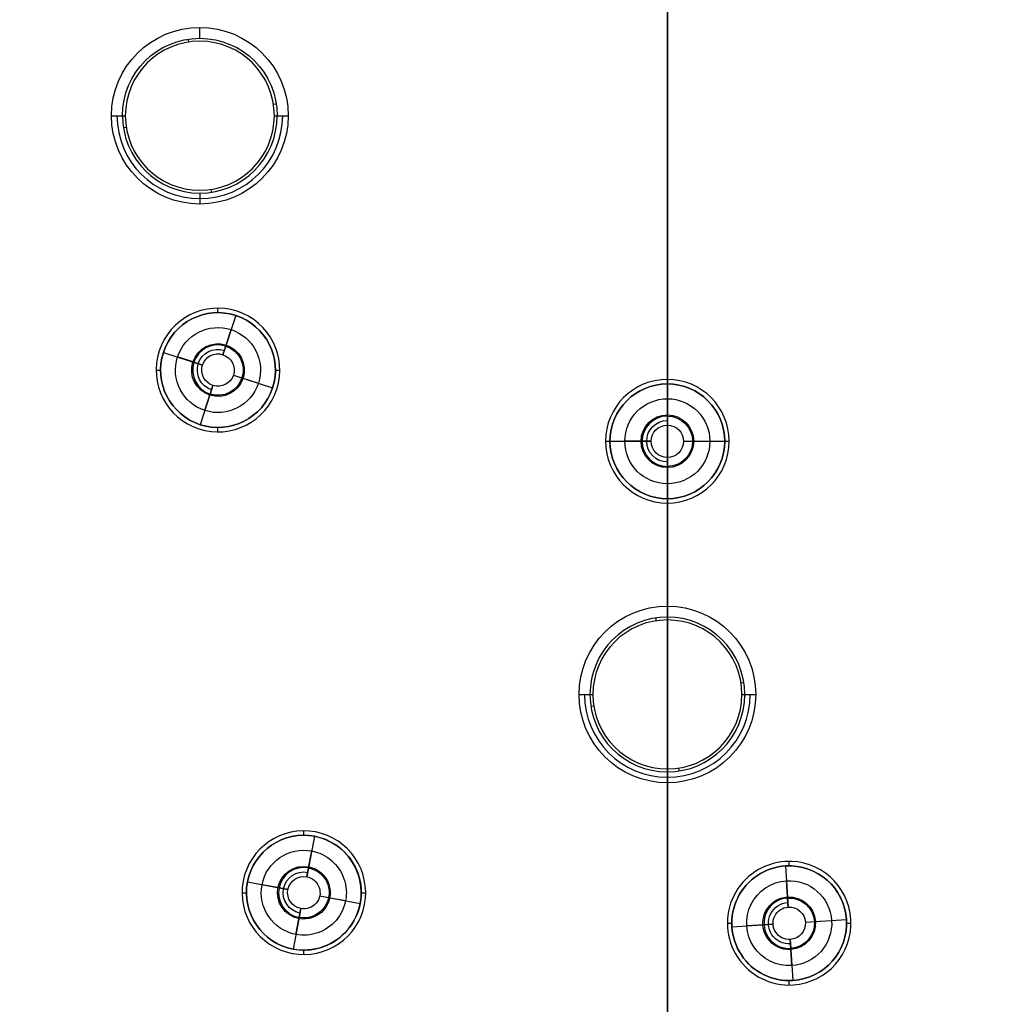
# Model space of a CAD drawing. Header units: centimetres. Extents: x -10.1 to 10.1, y -10.1 to 10.1.
# Tile 218 of 256: x -2.2 to 1.1, y -6.9 to -3.5. Entities that reach past the tile are written whole.
import ezdxf

# ---------------------------------------------------------------- set-up
doc = ezdxf.new("R2010")
doc.units = ezdxf.units.CM
doc.layers.add('Default', color=7, linetype='Continuous', true_color=0x000000)

msp = doc.modelspace()

# ---------------------------------------------------------------- linework, layer by layer
at = {"layer": 'Default'}
for p, q in [((0, 4.73, 0.1), (0, -4.73, 0.1)), ((0, -8.695, -0.7), (0, -1.575, -0.7)), ((0, -2.7531, -0.6), (0, -5.5469, -0.6)), ((0, -4.7956, -0.15), (0, -2.8, -0.15)), ((-1.5881, -3.5712, -0.5744), (-1.5881, -3.5341, -0.15)), ((-1.5881, -4.097, -0.5744), (-1.5881, -4.1341, -0.15)), ((-1.5265, -4.5032, -0.02), (-1.5265, -4.4882, -0.02)), ((-1.4663, -4.5128, 0.3), (-1.5095, -4.6459, 0.3)), ((-1.4617, -4.4985, -0.02), (-1.4617, -4.4985, 0.1)), ((-1.7263, -4.6333, -0.02), (-1.7263, -4.6333, 0.1)), ((-1.712, -4.638, -0.02), (-1.712, -4.638, 0.3)), ((-1.712, -4.638, 0.3), (-1.5789, -4.6812, 0.3)), ((-1.608, -4.6718, -0.0504), (-1.6638, -4.6536, -0.15)), ((-1.5789, -4.6812, 0.3), (-1.608, -4.6718, -0.0504)), ((-1.7365, -4.6982, -0.02), (-1.7215, -4.6982, -0.02)), ((-1.4742, -4.7152, 0.3), (-1.3411, -4.7585, 0.3)), ((-1.4742, -4.7152, 0.3), (-1.4451, -4.7247, -0.0504)), ((-1.3315, -4.6982, -0.02), (-1.3165, -4.6982, -0.02)), ((-1.4451, -4.7247, -0.0504), (-1.3892, -4.7428, -0.15)), ((0, -4.745, -0.02), (0, -4.73, -0.02)), ((0, -4.745, 0.3), (0, -4.885, 0.3)), ((-1.5435, -4.7505, 0.3), (-1.5868, -4.8837, 0.3)), ((-1.5435, -4.7505, 0.3), (-1.553, -4.7797, -0.0504)), ((-1.3411, -4.7585, -0.02), (-1.3411, -4.7585, 0.3)), ((-1.3268, -4.7631, -0.02), (-1.3268, -4.7631, 0.1)), ((-1.5265, -4.9082, -0.02), (-1.5265, -4.8932, -0.02)), ((-0.21, -4.94, -0.02), (-0.195, -4.94, -0.02)), ((-0.21, -4.94, -0.02), (-0.21, -4.94, 0.1)), ((-0.195, -4.94, -0.02), (-0.195, -4.94, 0.3)), ((-0.195, -4.94, 0.3), (-0.055, -4.94, 0.3)), ((-0.0857, -4.94, -0.0504), (-0.1444, -4.94, -0.15)), ((-0.055, -4.94, 0.3), (-0.0857, -4.94, -0.0504)), ((0.055, -4.94, 0.3), (0.195, -4.94, 0.3)), ((0.055, -4.94, 0.3), (0.0857, -4.94, -0.0504)), ((0.0857, -4.94, -0.0504), (0.1444, -4.94, -0.15)), ((0.195, -4.94, -0.02), (0.21, -4.94, -0.02)), ((0.195, -4.94, -0.02), (0.195, -4.94, 0.3)), ((0.21, -4.94, -0.02), (0.21, -4.94, 0.1)), ((0, -4.995, 0.3), (0, -5.135, 0.3)), ((0, -5.5, -0.15), (0, -5.0844, -0.15)), ((0, -5.15, -0.02), (0, -5.135, -0.02)), ((0, -5.15, 0.1), (0, -10.05, 0.1)), ((0, -5.5371, -0.5744), (0, -5.5, -0.15)), ((0, -6.0531, -0.6), (0, -7.0969, -0.6)), ((0, -6.0629, -0.5744), (0, -6.1, -0.15)), ((0, -7.05, -0.15), (0, -6.1, -0.15)), ((-1.2348, -6.2783, -0.02), (-1.2348, -6.2633, -0.02)), ((-1.1983, -6.2817, 0.3), (-1.2245, -6.4192, 0.3)), ((-1.1983, -6.2817, -0.02), (-1.1983, -6.2817, 0.3)), ((-1.2188, -6.3891, -0.0504), (-1.2078, -6.3315, -0.15)), ((0.4015, -6.3824, 0.3), (0.4103, -6.5221, 0.3)), ((0.4138, -6.382, -0.02), (0.4138, -6.367, -0.02)), ((-1.2245, -6.4192, 0.3), (-1.2188, -6.3891, -0.0504)), ((-1.2225, -6.4085, 0.1745), (-1.2188, -6.3891, -0.0504)), ((-1.4411, -6.4339, -0.02), (-1.4411, -6.4339, 0.1)), ((-1.4264, -6.4367, -0.02), (-1.4264, -6.4367, 0.3)), ((-1.4264, -6.4367, 0.3), (-1.2889, -6.463, 0.3)), ((-1.319, -6.4572, -0.0504), (-1.3767, -6.4462, -0.15)), ((-1.4448, -6.4733, -0.02), (-1.4298, -6.4733, -0.02)), ((-1.2889, -6.463, 0.3), (-1.319, -6.4572, -0.0504)), ((-1.1808, -6.4836, 0.3), (-1.0433, -6.5098, 0.3)), ((-1.1808, -6.4836, 0.3), (-1.1507, -6.4893, -0.0504)), ((-1.0398, -6.4733, -0.02), (-1.0248, -6.4733, -0.02)), ((-1.1507, -6.4893, -0.0504), (-1.093, -6.5003, -0.15)), ((-1.0433, -6.5098, -0.02), (-1.0433, -6.5098, 0.3)), ((-1.0286, -6.5126, -0.02), (-1.0286, -6.5126, 0.1)), ((0.4103, -6.5221, 0.3), (0.4084, -6.4915, -0.0504)), ((-1.2451, -6.5273, 0.3), (-1.2714, -6.6648, 0.3)), ((-1.2451, -6.5273, 0.3), (-1.2509, -6.5574, -0.0504)), ((0.2038, -6.577, -0.02), (0.2188, -6.577, -0.02)), ((0.2192, -6.5892, 0.3), (0.3589, -6.5804, 0.3)), ((0.3283, -6.5824, -0.0504), (0.2697, -6.5861, -0.15)), ((0.3589, -6.5804, 0.3), (0.3283, -6.5824, -0.0504)), ((0.4687, -6.5735, 0.3), (0.6084, -6.5648, 0.3)), ((0.4687, -6.5735, 0.3), (0.4993, -6.5716, -0.0504)), ((0.4993, -6.5716, -0.0504), (0.5579, -6.5679, -0.15)), ((0.6084, -6.5648, -0.02), (0.6084, -6.5648, 0.3)), ((0.6088, -6.577, -0.02), (0.6238, -6.577, -0.02)), ((0.6234, -6.5638, -0.02), (0.6234, -6.5638, 0.1)), ((-1.2599, -6.6048, -0.1322), (-1.2619, -6.6151, -0.15)), ((0.2042, -6.5902, -0.02), (0.2042, -6.5902, 0.1)), ((0.2192, -6.5892, -0.02), (0.2192, -6.5892, 0.3)), ((0.4172, -6.6319, 0.3), (0.426, -6.7716, 0.3)), ((0.4172, -6.6319, 0.3), (0.4192, -6.6625, -0.0504)), ((-1.2742, -6.6796, -0.02), (-1.2742, -6.6796, 0.1)), ((-1.2348, -6.6833, -0.02), (-1.2348, -6.6683, -0.02)), ((0.419, -6.6594, -0.0155), (0.4192, -6.6625, -0.0504)), ((0.4138, -6.787, -0.02), (0.4138, -6.772, -0.02))]:
    msp.add_line(p, q, dxfattribs=at)
at = {"layer": 'Default', "extrusion": (0, 0, -1)}
for centre, radius, start, end in [((0, 0, 0.6), 8.5, 270, 90), ((0, 0, 0.15), 8.5, 270, 90), ((0, 0, 0.375), 8.5, 270, 90), ((0, 0, 0.6), 8.5, 90, 270), ((0, 0, 0.15), 8.5, 90, 270), ((0, 0, 0.375), 8.5, 90, 270), ((0, 0, -0.1), 10.05, 180, 0), ((0, 0, 0.3), 10.05, 180, 0), ((1.5881, -3.8341, 0.15), 0.3, 0, 180), ((1.5881, -3.8341, 0.5744), 0.2629, 0, 180), ((1.5881, -3.8341, 0.15), 0.3, 180, 0), ((1.5265, -4.6982, 0.02), 0.195, 288, 108), ((1.5265, -4.6982, 0.02), 0.195, 108, 288), ((1.5265, -4.6982, -0.3), 0.195, 108, 288), ((1.5265, -4.6982, 0.15), 0.1444, 288, 108), ((1.5265, -4.6982, 0.15), 0.1444, 108, 288), ((1.5265, -4.6982, 0.0568), 0.0895, 288, 108), ((1.5265, -4.6982, 0.0568), 0.0895, 108, 288), ((1.5265, -4.6982, -0.1248), 0.0703, 288, 108), ((1.5265, -4.6982, -0.3), 0.055, 288, 108), ((1.5265, -4.6982, 0.0504), 0.0857, 108, 288), ((1.5265, -4.6982, -0.3), 0.055, 108, 288), ((0, -4.94, 0.02), 0.195, 270, 90), ((0, -4.94, -0.3), 0.195, 270, 90), ((0, -4.94, 0.02), 0.195, 90, 270), ((0, -4.94, -0.3), 0.195, 90, 270), ((0, -4.94, 0.15), 0.1444, 270, 90), ((0, -4.94, 0.15), 0.1444, 90, 270), ((0, -4.94, 0.0568), 0.0895, 270, 90), ((0, -4.94, -0.1248), 0.0703, 270, 90), ((0, -4.94, 0.0568), 0.0895, 90, 270), ((0, -4.94, 0.0504), 0.0857, 90, 270), ((0, -4.94, -0.3), 0.055, 270, 90), ((0, -4.94, -0.3), 0.055, 90, 270), ((0, -5.8, 0.15), 0.3, 0, 180), ((0, -5.8, 0.15), 0.3, 180, 0), ((1.2348, -6.4733, 0.02), 0.195, 280.8, 100.8), ((1.2348, -6.4733, -0.3), 0.195, 280.8, 100.8), ((1.2348, -6.4733, 0.02), 0.195, 100.8, 280.8), ((1.2348, -6.4733, -0.3), 0.195, 100.8, 280.8), ((1.2348, -6.4733, 0.15), 0.1444, 280.8, 100.8), ((1.2348, -6.4733, 0.15), 0.1444, 100.8, 280.8), ((1.2348, -6.4733, 0.0568), 0.0895, 280.8, 100.8), ((1.2348, -6.4733, 0.0568), 0.0895, 100.8, 280.8), ((-0.4138, -6.577, 0.02), 0.195, 266.4, 86.4), ((-0.4138, -6.577, -0.3), 0.195, 266.4, 86.4), ((-0.4138, -6.577, 0.02), 0.195, 86.4, 266.4), ((-0.4138, -6.577, -0.3), 0.195, 86.4, 266.4), ((1.2348, -6.4733, -0.1248), 0.0703, 280.8, 100.8), ((1.2348, -6.4733, -0.3), 0.055, 280.8, 100.8), ((1.2348, -6.4733, 0.0504), 0.0857, 100.8, 280.8), ((1.2348, -6.4733, -0.3), 0.055, 100.8, 280.8), ((-0.4138, -6.577, 0.15), 0.1444, 266.4, 86.4), ((-0.4138, -6.577, 0.15), 0.1444, 86.4, 266.4), ((-0.4138, -6.577, 0.0568), 0.0895, 266.4, 86.4), ((-0.4138, -6.577, 0.0568), 0.0895, 86.4, 266.4), ((-0.4138, -6.577, -0.1248), 0.0703, 266.4, 86.4), ((-0.4138, -6.577, 0.0504), 0.0857, 86.4, 266.4), ((-0.4138, -6.577, -0.3), 0.055, 86.4, 266.4), ((-0.4138, -6.577, -0.3), 0.055, 266.4, 86.4)]:
    msp.add_arc(centre, radius, start, end, dxfattribs=at)
at = {"layer": 'Default'}
for centre, radius, start, end in [((0, 0, -0.7), 10.05, 180, 0), ((-1.5881, -3.8341, -0.6), 0.2531, 0, 180), ((-1.5881, -3.8341, -0.3622), 0.2814, 180, 0), ((-1.5881, -3.8341, -0.5744), 0.2629, 180, 0), ((-1.5881, -3.8341, -0.6), 0.2531, 180, 0), ((-1.5265, -4.6982, -0.02), 0.21, 72, 252), ((-1.5265, -4.6982, 0.1), 0.21, 72, 252), ((-1.5265, -4.6982, 0.04), 0.21, 72, 252), ((-1.5265, -4.6982, 0.3), 0.195, 72, 252), ((-1.5265, -4.6982, 0.14), 0.195, 72, 252), ((-1.5265, -4.6982, -0.02), 0.21, 252, 72), ((-1.5265, -4.6982, 0.1), 0.21, 252, 72), ((-1.5265, -4.6982, 0.04), 0.21, 252, 72), ((-1.5265, -4.6982, 0.14), 0.195, 252, 72), ((-1.5265, -4.6982, -0.0504), 0.0857, 72, 252), ((0, -4.94, -0.02), 0.21, 90, 270), ((0, -4.94, 0.1), 0.21, 90, 270), ((0, -4.94, 0.04), 0.21, 90, 270), ((0, -4.94, 0.14), 0.195, 90, 270), ((0, -4.94, -0.02), 0.21, 270, 90), ((0, -4.94, 0.1), 0.21, 270, 90), ((0, -4.94, 0.04), 0.21, 270, 90), ((0, -4.94, 0.14), 0.195, 270, 90), ((0, -4.94, -0.0504), 0.0857, 90, 270), ((0, -5.8, -0.5744), 0.2629, 0, 180), ((0, -5.8, -0.6), 0.2531, 0, 180), ((0, -5.8, -0.3622), 0.2814, 180, 0), ((0, -5.8, -0.5744), 0.2629, 180, 0), ((0, -5.8, -0.6), 0.2531, 180, 0), ((-1.2348, -6.4733, -0.02), 0.21, 79.2, 259.2), ((-1.2348, -6.4733, 0.1), 0.21, 79.2, 259.2), ((-1.2348, -6.4733, 0.04), 0.21, 79.2, 259.2), ((-1.2348, -6.4733, 0.14), 0.195, 79.2, 259.2), ((-1.2348, -6.4733, -0.02), 0.21, 259.2, 79.2), ((-1.2348, -6.4733, 0.1), 0.21, 259.2, 79.2), ((-1.2348, -6.4733, 0.04), 0.21, 259.2, 79.2), ((-1.2348, -6.4733, 0.14), 0.195, 259.2, 79.2), ((-1.2348, -6.4733, -0.0504), 0.0857, 79.2, 259.2), ((0.4138, -6.577, -0.02), 0.21, 93.6, 273.6), ((0.4138, -6.577, 0.1), 0.21, 93.6, 273.6), ((0.4138, -6.577, 0.04), 0.21, 93.6, 273.6), ((0.4138, -6.577, 0.14), 0.195, 93.6, 273.6), ((0.4138, -6.577, -0.02), 0.21, 273.6, 93.6), ((0.4138, -6.577, 0.1), 0.21, 273.6, 93.6), ((0.4138, -6.577, 0.04), 0.21, 273.6, 93.6), ((0.4138, -6.577, 0.14), 0.195, 273.6, 93.6), ((0.4138, -6.577, -0.0504), 0.0857, 93.6, 273.6)]:
    msp.add_arc(centre, radius, start, end, dxfattribs=at)
at = {"layer": 'Default', "extrusion": (-0.98831, -0.152458, 0)}
for centre in [(3.3341, -0.57, 2.1541), (5.5191, -0.57, 0.8843)]:
    msp.add_arc(centre, 0.05, 185.0007, 216.8699, dxfattribs=at)
at = {"layer": 'Default', "extrusion": (-0.152458, 0.98831, 0)}
for centre in [(1.941, -0.57, -3.5472), (0.6712, -0.57, -5.7322)]:
    msp.add_arc(centre, 0.05, 185.0007, 216.8699, dxfattribs=at)
at = {"layer": 'Default', "extrusion": (0, -1, 0)}
for centre, start, end in [((-1.8012, -0.57, 3.8341), 185.0007, 216.8699), ((-1.3751, -0.57, 3.8341), 323.1301, 354.9993), ((-0.2131, -0.57, 5.8), 185.0007, 216.8699), ((0.2131, -0.57, 5.8), 323.1301, 354.9993)]:
    msp.add_arc(centre, 0.05, start, end, dxfattribs=at)
at = {"layer": 'Default', "extrusion": (0.152458, -0.98831, 0)}
for centre in [(-2.3672, -0.57, 3.5472), (-1.0973, -0.57, 5.7322)]:
    msp.add_arc(centre, 0.05, 185.0007, 216.8699, dxfattribs=at)
at = {"layer": 'Default', "extrusion": (0.98831, 0.152458, 0)}
for centre in [(-3.7602, -0.57, -2.1541), (-5.9453, -0.57, -0.8843)]:
    msp.add_arc(centre, 0.05, 185.0007, 216.8699, dxfattribs=at)
at = {"layer": 'Default'}
for points in [[(-1.8881, -3.8341, -0.15), (-1.8696, -3.8341, -0.3622), (-1.851, -3.8341, -0.5744)], [(-1.3253, -3.8341, -0.5744), (-1.3067, -3.8341, -0.3622), (-1.2881, -3.8341, -0.15)], [(-1.4663, -4.5128, -0.02), (-1.4663, -4.5128, 0.14), (-1.4663, -4.5128, 0.3)], [(-1.4617, -4.4985, -0.02), (-1.4617, -4.4985, 0.04), (-1.4617, -4.4985, 0.1)], [(-1.5001, -4.6168, -0.0504), (-1.491, -4.5888, -0.1002), (-1.4819, -4.5609, -0.15)], [(-1.5095, -4.6459, 0.3), (-1.5048, -4.6313, 0.1248), (-1.5001, -4.6168, -0.0504)], [(0, -4.73, -0.02), (0, -4.73, 0.04), (0, -4.73, 0.1)], [(0, -4.745, -0.02), (0, -4.745, 0.14), (0, -4.745, 0.3)], [(-1.5712, -4.8355, -0.15), (-1.5621, -4.8076, -0.1002), (-1.553, -4.7797, -0.0504)], [(-1.553, -4.7797, -0.0504), (-1.5483, -4.7651, 0.1248), (-1.5435, -4.7505, 0.3)], [(0, -4.8543, -0.0504), (0, -4.825, -0.1002), (0, -4.7956, -0.15)], [(0, -4.885, 0.3), (0, -4.8697, 0.1248), (0, -4.8543, -0.0504)], [(-1.5914, -4.8979, 0.1), (-1.5914, -4.8979, 0.04), (-1.5914, -4.8979, -0.02)], [(-1.5868, -4.8837, 0.3), (-1.5868, -4.8837, 0.14), (-1.5868, -4.8837, -0.02)], [(0, -5.0257, -0.0504), (0, -5.0103, 0.1248), (0, -4.995, 0.3)], [(0, -5.0844, -0.15), (0, -5.055, -0.1002), (0, -5.0257, -0.0504)], [(0, -5.135, 0.3), (0, -5.135, 0.14), (0, -5.135, -0.02)], [(0, -5.15, 0.1), (0, -5.15, 0.04), (0, -5.15, -0.02)], [(-0.3, -5.8, -0.15), (-0.2814, -5.8, -0.3622), (-0.2629, -5.8, -0.5744)], [(0.2629, -5.8, -0.5744), (0.2814, -5.8, -0.3622), (0.3, -5.8, -0.15)], [(-1.1983, -6.2817, -0.02), (-1.1983, -6.2817, 0.14), (-1.1983, -6.2817, 0.3)], [(-1.1955, -6.267, -0.02), (-1.1955, -6.267, 0.04), (-1.1955, -6.267, 0.1)], [(-1.2188, -6.3891, -0.0504), (-1.2133, -6.3603, -0.1002), (-1.2078, -6.3315, -0.15)], [(0.4006, -6.3674, -0.02), (0.4006, -6.3674, 0.04), (0.4006, -6.3674, 0.1)], [(0.4015, -6.3824, -0.02), (0.4015, -6.3824, 0.14), (0.4015, -6.3824, 0.3)], [(-1.2245, -6.4192, 0.3), (-1.2217, -6.4042, 0.1248), (-1.2188, -6.3891, -0.0504)], [(0.4084, -6.4915, -0.0504), (0.4066, -6.4622, -0.1002), (0.4047, -6.4329, -0.15)], [(0.4103, -6.5221, 0.3), (0.4094, -6.5068, 0.1248), (0.4084, -6.4915, -0.0504)], [(-1.2509, -6.5574, -0.0504), (-1.248, -6.5424, 0.1248), (-1.2451, -6.5273, 0.3)], [(-1.2619, -6.6151, -0.15), (-1.2564, -6.5862, -0.1002), (-1.2509, -6.5574, -0.0504)], [(0.4192, -6.6625, -0.0504), (0.4182, -6.6472, 0.1248), (0.4172, -6.6319, 0.3)], [(-1.2742, -6.6796, 0.1), (-1.2742, -6.6796, 0.04), (-1.2742, -6.6796, -0.02)], [(-1.2714, -6.6648, 0.3), (-1.2714, -6.6648, 0.14), (-1.2714, -6.6648, -0.02)], [(0.4229, -6.7211, -0.15), (0.421, -6.6918, -0.1002), (0.4192, -6.6625, -0.0504)], [(0.426, -6.7716, 0.3), (0.426, -6.7716, 0.14), (0.426, -6.7716, -0.02)], [(0.427, -6.7866, 0.1), (0.427, -6.7866, 0.04), (0.427, -6.7866, -0.02)]]:
    msp.add_open_spline(points, degree=2, dxfattribs=at)

doc.saveas('drawing.dxf')
